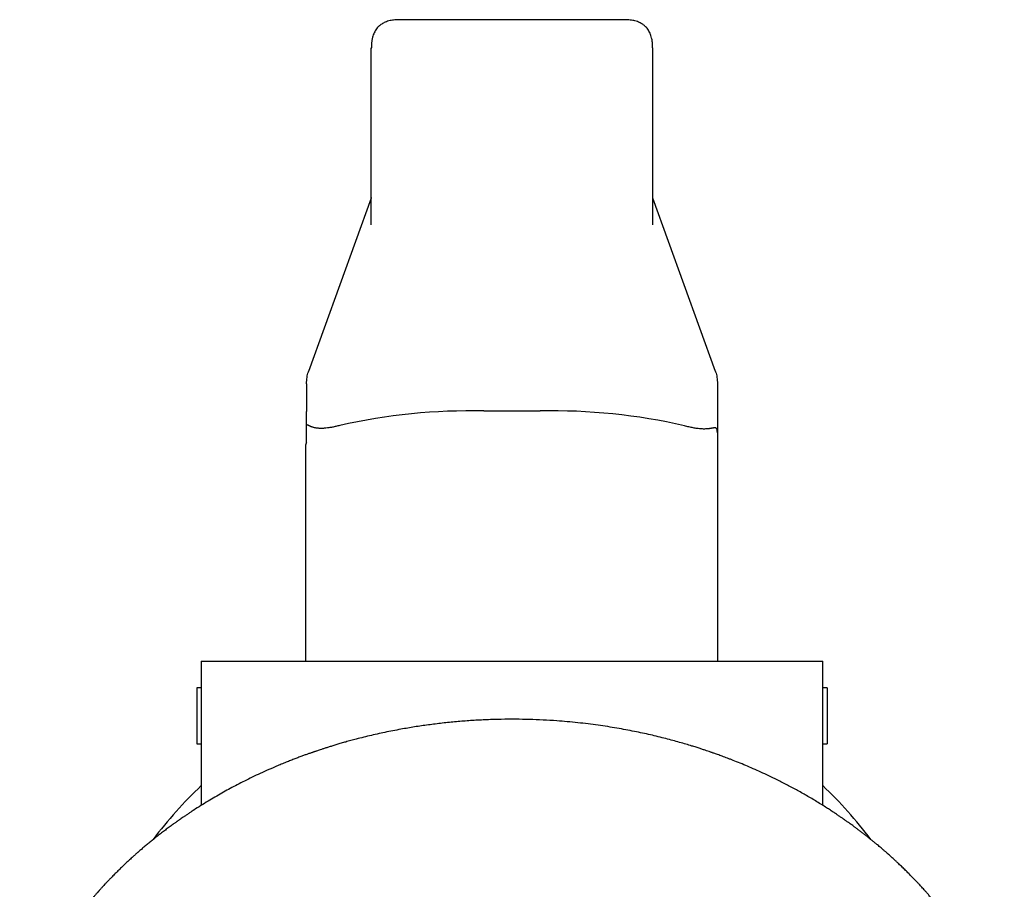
# Model space of a CAD drawing. Header units: millimetres. Extents: x 8 to 974, y 12 to 913.
# Tile 14 of 30: x 517 to 552, y 462 to 493. Entities that reach past the tile are written whole.
import ezdxf

# ---------------------------------------------------------------- set-up
doc = ezdxf.new("R2010")
doc.units = ezdxf.units.MM

msp = doc.modelspace()

# ---------------------------------------------------------------- linework, layer by layer
at = {"color": 7, "linetype": 'Continuous', "lineweight": 30}
for p, q in [((538.43, 493.208), (530.43, 493.208)), ((529.421, 486.86), (527.198, 480.698)), ((529.43, 486.889), (529.421, 486.861)), ((539.44, 486.861), (539.431, 486.889)), ((541.663, 480.698), (539.44, 486.86)), ((527.13, 480.255), (527.13, 479.275)), ((541.73, 480.255), (541.73, 479.275)), ((533.43, 479.291), (535.43, 479.291)), ((527.13, 478.175), (527.13, 478.791)), ((541.73, 478.509), (541.73, 470.392)), ((527.091, 478.036), (527.091, 470.392)), ((523.386, 470.392), (523.386, 465.265)), ((523.386, 470.392), (545.475, 470.392)), ((545.475, 465.265), (545.475, 470.392)), ((523.386, 469.449), (523.23, 469.449)), ((523.23, 469.449), (523.23, 467.449)), ((545.63, 469.449), (545.475, 469.449)), ((545.63, 469.449), (545.63, 467.449)), ((523.23, 467.449), (523.386, 467.449)), ((545.475, 467.449), (545.63, 467.449))]:
    msp.add_line(p, q, dxfattribs=at)
for centre, radius, start, end in [((532.973, 458.059), 21.237, 88.7669, 102.6931), ((535.874, 458.361), 20.935, 77.0707, 91.214), ((527.375, 478.032), 0.284, 149.5829, 179.1639), ((534.43, 454.392), 16, 133.6507, 142.8649), ((534.43, 454.392), 16, 37.137, 46.3493)]:
    msp.add_arc(centre, radius, start, end, dxfattribs=at)
for points, knots in [([(530.43, 493.208), (530.394, 493.208), (530.324, 493.207), (530.225, 493.197), (530.136, 493.184), (530.051, 493.164), (529.969, 493.139), (529.892, 493.107), (529.828, 493.073), (529.775, 493.039), (529.731, 493.005), (529.686, 492.965), (529.638, 492.915), (529.591, 492.851), (529.548, 492.78), (529.513, 492.705), (529.487, 492.629), (529.47, 492.568), (529.459, 492.52), (529.452, 492.481), (529.446, 492.439), (529.44, 492.389), (529.435, 492.329), (529.431, 492.259), (529.431, 492.207), (529.43, 492.18)], [0, 0, 0, 0, 0.065711, 0.124655, 0.177586, 0.225189, 0.2814, 0.330428, 0.373238, 0.410552, 0.442874, 0.47277, 0.518385, 0.565438, 0.614532, 0.665345, 0.713281, 0.757759, 0.781618, 0.804765, 0.8323, 0.86573, 0.904954, 0.94978, 1, 1, 1, 1]), ([(539.43, 492.206), (539.43, 492.221), (539.43, 492.251), (539.428, 492.302), (539.425, 492.361), (539.417, 492.427), (539.408, 492.491), (539.393, 492.563), (539.371, 492.642), (539.339, 492.725), (539.301, 492.802), (539.257, 492.871), (539.208, 492.931), (539.161, 492.978), (539.117, 493.015), (539.073, 493.047), (539.021, 493.08), (538.957, 493.112), (538.882, 493.142), (538.802, 493.167), (538.718, 493.185), (538.631, 493.198), (538.534, 493.207), (538.466, 493.208), (538.43, 493.208)], [0, 0, 0, 0, 0.03095, 0.060261, 0.10143, 0.14095, 0.180877, 0.221257, 0.275666, 0.330684, 0.383867, 0.433623, 0.480663, 0.525597, 0.554807, 0.587279, 0.624812, 0.66791, 0.717282, 0.773872, 0.82176, 0.874958, 0.934128, 1, 1, 1, 1]), ([(529.43, 491.317), (529.43, 491.34), (529.43, 491.388), (529.43, 491.464), (529.43, 491.542), (529.43, 491.622), (529.43, 491.701), (529.43, 491.779), (529.43, 491.854), (529.43, 491.924), (529.43, 491.989), (529.43, 492.047), (529.43, 492.098), (529.43, 492.14), (529.43, 492.173), (529.43, 492.195), (529.43, 492.208), (529.43, 492.21), (529.43, 492.201), (529.43, 492.187), (529.43, 492.18)], [0, 0, 0, 0, 0.055633, 0.110858, 0.166663, 0.222212, 0.277438, 0.33333, 0.38888, 0.444105, 0.499998, 0.555547, 0.610772, 0.666665, 0.722215, 0.77744, 0.833333, 0.888882, 0.944107, 1, 1, 1, 1]), ([(539.43, 492.206), (539.43, 492.203), (539.43, 492.196), (539.43, 492.173), (539.43, 492.14), (539.43, 492.098), (539.43, 492.048), (539.43, 491.989), (539.43, 491.925), (539.43, 491.854), (539.43, 491.779), (539.43, 491.702), (539.43, 491.622), (539.43, 491.542), (539.43, 491.464), (539.43, 491.388), (539.43, 491.341), (539.43, 491.317)], [0, 0, 0, 0, 0.066659, 0.132928, 0.199999, 0.266658, 0.332927, 0.399998, 0.466657, 0.532926, 0.599997, 0.666655, 0.732925, 0.799996, 0.86676, 0.93303, 1, 1, 1, 1]), ([(529.43, 485.916), (529.43, 485.957), (529.43, 486.039), (529.43, 486.18), (529.43, 486.334), (529.43, 486.502), (529.43, 486.684), (529.43, 486.874), (529.43, 487.073), (529.43, 487.279), (529.43, 487.496), (529.43, 487.725), (529.43, 487.968), (529.43, 488.227), (529.43, 488.502), (529.43, 488.788), (529.43, 489.085), (529.43, 489.391), (529.43, 489.702), (529.43, 490.015), (529.43, 490.329), (529.43, 490.65), (529.43, 490.979), (529.43, 491.204), (529.43, 491.317)], [0, 0, 0, 0, 0.04673, 0.093364, 0.139961, 0.186582, 0.233287, 0.280048, 0.324039, 0.367979, 0.411919, 0.455909, 0.5, 0.546721, 0.593349, 0.639946, 0.68657, 0.733283, 0.780054, 0.824052, 0.867995, 0.911933, 0.955918, 1, 1, 1, 1]), ([(539.43, 491.317), (539.43, 491.197), (539.43, 490.959), (539.43, 490.611), (539.43, 490.271), (539.43, 489.94), (539.43, 489.617), (539.43, 489.309), (539.43, 489.016), (539.43, 488.739), (539.43, 488.471), (539.43, 488.212), (539.43, 487.958), (539.43, 487.71), (539.43, 487.47), (539.43, 487.241), (539.43, 487.025), (539.43, 486.821), (539.43, 486.634), (539.43, 486.463), (539.43, 486.307), (539.43, 486.164), (539.43, 486.032), (539.43, 485.954), (539.43, 485.916)], [0, 0, 0, 0, 0.04673, 0.093364, 0.139961, 0.186582, 0.233287, 0.280048, 0.324039, 0.367979, 0.411919, 0.455909, 0.5, 0.546721, 0.593349, 0.639946, 0.68657, 0.733283, 0.780054, 0.824052, 0.867995, 0.911933, 0.955918, 1, 1, 1, 1]), ([(539.431, 486.876), (539.431, 486.876), (539.431, 486.876), (539.431, 486.876), (539.431, 486.876), (539.431, 486.877), (539.431, 486.878), (539.431, 486.879), (539.431, 486.881), (539.431, 486.882), (539.43, 486.883)], [0, 0, 0, 0, 0.145182, 0.301694, 0.357693, 0.437425, 0.541363, 0.669647, 0.822453, 1, 1, 1, 1]), ([(527.13, 480.255), (527.131, 480.294), (527.132, 480.371), (527.144, 480.482), (527.164, 480.586), (527.182, 480.657), (527.197, 480.693), (527.199, 480.698)], [0, 0, 0, 0, 0.26345, 0.51109, 0.744331, 0.964857, 1, 1, 1, 1]), ([(541.662, 480.698), (541.664, 480.693), (541.679, 480.657), (541.697, 480.586), (541.717, 480.482), (541.728, 480.371), (541.73, 480.294), (541.73, 480.255)], [0, 0, 0, 0, 0.035143, 0.255669, 0.48891, 0.73655, 1, 1, 1, 1]), ([(527.13, 478.791), (527.13, 478.803), (527.13, 478.827), (527.13, 478.864), (527.13, 478.901), (527.13, 478.944), (527.13, 478.992), (527.13, 479.046), (527.13, 479.094), (527.13, 479.137), (527.13, 479.176), (527.13, 479.21), (527.13, 479.243), (527.13, 479.264), (527.13, 479.275)], [0, 0, 0, 0, 0.109779, 0.213024, 0.309807, 0.400215, 0.542656, 0.645933, 0.736019, 0.814119, 0.865943, 0.913168, 0.957258, 1, 1, 1, 1]), ([(541.73, 479.275), (541.73, 479.262), (541.73, 479.236), (541.73, 479.195), (541.73, 479.154), (541.73, 479.106), (541.73, 479.052), (541.73, 478.992), (541.73, 478.93), (541.73, 478.865), (541.73, 478.798), (541.73, 478.728), (541.73, 478.657), (541.73, 478.582), (541.73, 478.534), (541.73, 478.509)], [0, 0, 0, 0, 0.026168, 0.053668, 0.084088, 0.118614, 0.17239, 0.236141, 0.310606, 0.396247, 0.493368, 0.602175, 0.722815, 0.855397, 1, 1, 1, 1]), ([(528.307, 478.777), (528.262, 478.765), (528.171, 478.741), (528.044, 478.714), (527.924, 478.693), (527.83, 478.681), (527.758, 478.675), (527.706, 478.672), (527.654, 478.671), (527.605, 478.671), (527.558, 478.674), (527.512, 478.678), (527.469, 478.684), (527.427, 478.691), (527.388, 478.7), (527.359, 478.708), (527.338, 478.715), (527.323, 478.72), (527.307, 478.726), (527.292, 478.732), (527.275, 478.739), (527.257, 478.746), (527.24, 478.754), (527.224, 478.762), (527.211, 478.769), (527.2, 478.774), (527.192, 478.778), (527.182, 478.782), (527.169, 478.788), (527.155, 478.792), (527.141, 478.794), (527.134, 478.792), (527.13, 478.791)], [0, 0, 0, 0, 0.069873, 0.139802, 0.209862, 0.279279, 0.315356, 0.351739, 0.388439, 0.425463, 0.462823, 0.500526, 0.538407, 0.577446, 0.61765, 0.652964, 0.669436, 0.686762, 0.704943, 0.723979, 0.743871, 0.769081, 0.793718, 0.818647, 0.839471, 0.856189, 0.868801, 0.883813, 0.907475, 0.941789, 0.972618, 1, 1, 1, 1]), ([(541.73, 478.509), (541.73, 478.531), (541.729, 478.573), (541.72, 478.622), (541.71, 478.649), (541.702, 478.662), (541.697, 478.669), (541.691, 478.675), (541.685, 478.68), (541.678, 478.684), (541.67, 478.687), (541.662, 478.689), (541.653, 478.691), (541.641, 478.691), (541.628, 478.69), (541.611, 478.689), (541.592, 478.686), (541.57, 478.682), (541.548, 478.678), (541.526, 478.674), (541.504, 478.67), (541.48, 478.666), (541.456, 478.662), (541.421, 478.657), (541.371, 478.653), (541.305, 478.65), (541.237, 478.649), (541.166, 478.652), (541.091, 478.658), (540.995, 478.669), (540.873, 478.689), (540.722, 478.721), (540.613, 478.75), (540.558, 478.765)], [0, 0, 0, 0, 0.048994, 0.095293, 0.139009, 0.151906, 0.165105, 0.178612, 0.192433, 0.206571, 0.22103, 0.235815, 0.250929, 0.268998, 0.289455, 0.312302, 0.337542, 0.365177, 0.390563, 0.412473, 0.434856, 0.457378, 0.47914, 0.500141, 0.550819, 0.599657, 0.646667, 0.691865, 0.735267, 0.780737, 0.85449, 0.927542, 1, 1, 1, 1]), ([(551.929, 457.577), (551.911, 457.627), (551.875, 457.724), (551.822, 457.862), (551.778, 457.973), (551.743, 458.059), (551.717, 458.122), (551.693, 458.178), (551.673, 458.226), (551.656, 458.265), (551.643, 458.297), (551.631, 458.324), (551.618, 458.353), (551.603, 458.388), (551.585, 458.428), (551.562, 458.481), (551.532, 458.546), (551.496, 458.625), (551.457, 458.709), (551.414, 458.798), (551.376, 458.878), (551.344, 458.943), (551.322, 458.987), (551.305, 459.022), (551.289, 459.052), (551.274, 459.083), (551.254, 459.122), (551.228, 459.172), (551.197, 459.233), (551.162, 459.298), (551.127, 459.365), (551.091, 459.431), (551.052, 459.502), (551.01, 459.577), (550.966, 459.656), (550.922, 459.732), (550.878, 459.808), (550.836, 459.88), (550.796, 459.948), (550.758, 460.011), (550.719, 460.074), (550.676, 460.143), (550.636, 460.207), (550.6, 460.265), (550.567, 460.316), (550.532, 460.371), (550.495, 460.427), (550.456, 460.486), (550.418, 460.544), (550.382, 460.598), (550.35, 460.645), (550.324, 460.683), (550.302, 460.714), (550.282, 460.744), (550.258, 460.778), (550.228, 460.821), (550.192, 460.871), (550.152, 460.928), (550.109, 460.988), (550.022, 461.108), (549.933, 461.228), (549.842, 461.346), (549.799, 461.402), (549.761, 461.451), (549.728, 461.493), (549.703, 461.525), (549.683, 461.55), (549.664, 461.573), (549.64, 461.604), (549.608, 461.642), (549.571, 461.688), (549.508, 461.765), (549.424, 461.866), (549.324, 461.983), (549.233, 462.088), (549.154, 462.178), (549.085, 462.255), (549.026, 462.321), (548.972, 462.379), (548.925, 462.431), (548.885, 462.473), (548.853, 462.507), (548.825, 462.537), (548.792, 462.572), (548.752, 462.614), (548.69, 462.678), (548.607, 462.763), (548.502, 462.869), (548.389, 462.981), (548.27, 463.096), (548.166, 463.195), (548.08, 463.275), (548.012, 463.339), (547.943, 463.401), (547.876, 463.462), (547.815, 463.516), (547.762, 463.564), (547.717, 463.603), (547.679, 463.636), (547.641, 463.669), (547.598, 463.706), (547.545, 463.751), (547.484, 463.803), (547.416, 463.861), (547.343, 463.92), (547.269, 463.981), (547.191, 464.045), (547.107, 464.112), (547.018, 464.182), (546.927, 464.254), (546.833, 464.325), (546.741, 464.395), (546.654, 464.46), (546.577, 464.517), (546.512, 464.565), (546.458, 464.604), (546.415, 464.635), (546.38, 464.66), (546.347, 464.683), (546.316, 464.705), (546.283, 464.729), (546.236, 464.762), (546.171, 464.807), (546.084, 464.866), (545.985, 464.934), (545.872, 465.01), (545.744, 465.093), (545.603, 465.184), (545.383, 465.323), (545.088, 465.502), (544.722, 465.714), (544.357, 465.914), (543.994, 466.102), (543.657, 466.268), (543.35, 466.413), (543.074, 466.537), (542.805, 466.654), (542.545, 466.762), (542.341, 466.844), (542.192, 466.902), (542.095, 466.939), (542, 466.975), (541.908, 467.009), (541.82, 467.041), (541.741, 467.07), (541.671, 467.095), (541.612, 467.116), (541.563, 467.133), (541.522, 467.147), (541.482, 467.161), (541.423, 467.181), (541.342, 467.209), (541.233, 467.245), (541.109, 467.286), (540.971, 467.33), (540.804, 467.382), (540.61, 467.441), (540.384, 467.506), (540.145, 467.572), (539.892, 467.639), (539.626, 467.706), (539.35, 467.772), (539.067, 467.835), (538.777, 467.895), (538.473, 467.954), (538.157, 468.011), (537.828, 468.065), (537.486, 468.115), (537.131, 468.162), (536.766, 468.204), (536.395, 468.24), (535.984, 468.273), (535.536, 468.3), (535.051, 468.319), (534.556, 468.328), (534.051, 468.325), (533.535, 468.31), (533.024, 468.284), (532.518, 468.245), (532.016, 468.196), (531.52, 468.136), (531.029, 468.065), (530.611, 467.995), (530.263, 467.931), (529.984, 467.875), (529.707, 467.816), (529.432, 467.753), (529.161, 467.688), (528.917, 467.626), (528.704, 467.569), (528.524, 467.519), (528.357, 467.472), (528.204, 467.427), (528.065, 467.384), (527.936, 467.344), (527.818, 467.307), (527.712, 467.273), (527.622, 467.243), (527.547, 467.218), (527.491, 467.199), (527.451, 467.186), (527.425, 467.177), (527.407, 467.171), (527.39, 467.165), (527.367, 467.157), (527.332, 467.145), (527.272, 467.124), (527.186, 467.094), (527.075, 467.054), (526.952, 467.009), (526.819, 466.959), (526.675, 466.904), (526.521, 466.844), (526.358, 466.779), (526.187, 466.709), (525.969, 466.616), (525.709, 466.503), (525.414, 466.368), (525.131, 466.233), (524.86, 466.098), (524.603, 465.965), (524.356, 465.833), (524.114, 465.699), (523.871, 465.56), (523.624, 465.412), (523.371, 465.257), (523.168, 465.127), (523.016, 465.027), (522.917, 464.962), (522.825, 464.9), (522.745, 464.845), (522.676, 464.797), (522.62, 464.758), (522.575, 464.727), (522.544, 464.705), (522.523, 464.69), (522.503, 464.676), (522.477, 464.657), (522.442, 464.632), (522.397, 464.6), (522.342, 464.56), (522.278, 464.513), (522.21, 464.463), (522.143, 464.412), (522.077, 464.363), (521.984, 464.292), (521.867, 464.202), (521.733, 464.095), (521.608, 463.995), (521.49, 463.898), (521.372, 463.799), (521.278, 463.719), (521.211, 463.661), (521.172, 463.628), (521.143, 463.602), (521.12, 463.582), (521.097, 463.562), (521.069, 463.537), (521.031, 463.503), (520.984, 463.461), (520.928, 463.41), (520.846, 463.336), (520.74, 463.238), (520.613, 463.118), (520.486, 462.995), (520.382, 462.892), (520.301, 462.811), (520.245, 462.754), (520.194, 462.702), (520.15, 462.657), (520.117, 462.622), (520.093, 462.598), (520.076, 462.58), (520.06, 462.562), (520.041, 462.542), (520.012, 462.512), (519.973, 462.47), (519.922, 462.415), (519.863, 462.351), (519.8, 462.282), (519.737, 462.211), (519.672, 462.139), (519.607, 462.064), (519.541, 461.988), (519.477, 461.913), (519.416, 461.841), (519.36, 461.774), (519.31, 461.713), (519.268, 461.662), (519.233, 461.618), (519.198, 461.575), (519.16, 461.527), (519.102, 461.454), (519.026, 461.356), (518.934, 461.236), (518.843, 461.114), (518.753, 460.991), (518.677, 460.883), (518.614, 460.795), (518.569, 460.729), (518.531, 460.673), (518.496, 460.623), (518.46, 460.57), (518.42, 460.509), (518.374, 460.439), (518.309, 460.34), (518.226, 460.21), (518.15, 460.088), (518.099, 460.003), (518.074, 459.963), (518.056, 459.932), (518.043, 459.91), (518.027, 459.883), (518.004, 459.844), (517.971, 459.789), (517.932, 459.721), (517.888, 459.643), (517.838, 459.554), (517.783, 459.456), (517.732, 459.362), (517.685, 459.272), (517.642, 459.191), (517.6, 459.109), (517.562, 459.033), (517.527, 458.963), (517.494, 458.897), (517.463, 458.833), (517.432, 458.768), (517.401, 458.703), (517.37, 458.637), (517.34, 458.57), (517.308, 458.502), (517.278, 458.433), (517.25, 458.369), (517.225, 458.313), (517.208, 458.272), (517.195, 458.242), (517.183, 458.215), (517.169, 458.182), (517.151, 458.138), (517.128, 458.084), (517.1, 458.014), (517.065, 457.928), (517.025, 457.824), (516.979, 457.706), (516.948, 457.622), (516.932, 457.577)], [0, 0, 0, 0, 0.003846, 0.007442, 0.010789, 0.012646, 0.014402, 0.015941, 0.017244, 0.018329, 0.019167, 0.019821, 0.02059, 0.021514, 0.022594, 0.023828, 0.025789, 0.027915, 0.030196, 0.03263, 0.035206, 0.036715, 0.037933, 0.038862, 0.039582, 0.040417, 0.041399, 0.042862, 0.044562, 0.046415, 0.048276, 0.050141, 0.05201, 0.054219, 0.056433, 0.058634, 0.060675, 0.062858, 0.064773, 0.066463, 0.068256, 0.07022, 0.072362, 0.073773, 0.075263, 0.076832, 0.078481, 0.08021, 0.081979, 0.083543, 0.084978, 0.086112, 0.086946, 0.087721, 0.088739, 0.090002, 0.091509, 0.093249, 0.095051, 0.096863, 0.104059, 0.105911, 0.10765, 0.109161, 0.110445, 0.111502, 0.112072, 0.112754, 0.113695, 0.114895, 0.116353, 0.117975, 0.122072, 0.125781, 0.129105, 0.132042, 0.134412, 0.136517, 0.138405, 0.140076, 0.141531, 0.142521, 0.143417, 0.144528, 0.145922, 0.147591, 0.15087, 0.154417, 0.158233, 0.162202, 0.166156, 0.168363, 0.170565, 0.172762, 0.174941, 0.176908, 0.178568, 0.17996, 0.181085, 0.182139, 0.183484, 0.185107, 0.187007, 0.18914, 0.191334, 0.19357, 0.19585, 0.198439, 0.201081, 0.203776, 0.206525, 0.209302, 0.21184, 0.21407, 0.215991, 0.217453, 0.218667, 0.219632, 0.220497, 0.221394, 0.222323, 0.223316, 0.22537, 0.227784, 0.230558, 0.233691, 0.237185, 0.241037, 0.245248, 0.255045, 0.264656, 0.27408, 0.283318, 0.29237, 0.299352, 0.306152, 0.312691, 0.318968, 0.324984, 0.327318, 0.329609, 0.331859, 0.334068, 0.33618, 0.338039, 0.339635, 0.341086, 0.342218, 0.343076, 0.343986, 0.345016, 0.347155, 0.349676, 0.352581, 0.355822, 0.359235, 0.364093, 0.36924, 0.374675, 0.380398, 0.38641, 0.39271, 0.398914, 0.405374, 0.41209, 0.419063, 0.426292, 0.433777, 0.441518, 0.449515, 0.457623, 0.465693, 0.476202, 0.486647, 0.497026, 0.508211, 0.51932, 0.530352, 0.541308, 0.552189, 0.562994, 0.573723, 0.584376, 0.590591, 0.59678, 0.602944, 0.609081, 0.615192, 0.621191, 0.62559, 0.629689, 0.633488, 0.636986, 0.640183, 0.64308, 0.645892, 0.648348, 0.650447, 0.65219, 0.653577, 0.654368, 0.654967, 0.655374, 0.655635, 0.656169, 0.656983, 0.658076, 0.660406, 0.663012, 0.665894, 0.669052, 0.672487, 0.676129, 0.680037, 0.684207, 0.688424, 0.695913, 0.703173, 0.710205, 0.717007, 0.723581, 0.729814, 0.736008, 0.742368, 0.748895, 0.755698, 0.762674, 0.765462, 0.768265, 0.77084, 0.773087, 0.775006, 0.776597, 0.777859, 0.778793, 0.779212, 0.779691, 0.780427, 0.781421, 0.782673, 0.784282, 0.786179, 0.788166, 0.790119, 0.792037, 0.793922, 0.798227, 0.80234, 0.805906, 0.809481, 0.813068, 0.816655, 0.818141, 0.81934, 0.82025, 0.820878, 0.821522, 0.822358, 0.823588, 0.825083, 0.826845, 0.828872, 0.832922, 0.837056, 0.841254, 0.845516, 0.847446, 0.849388, 0.851183, 0.852678, 0.853872, 0.8546, 0.855141, 0.855655, 0.856316, 0.857124, 0.858599, 0.8604, 0.862526, 0.864837, 0.8671, 0.869313, 0.871804, 0.874228, 0.876583, 0.878872, 0.881032, 0.882939, 0.8845, 0.885832, 0.887037, 0.888489, 0.890222, 0.893801, 0.897467, 0.901184, 0.904888, 0.90854, 0.91078, 0.912752, 0.914374, 0.915719, 0.917242, 0.919025, 0.921067, 0.923339, 0.927661, 0.932381, 0.93382, 0.934975, 0.935843, 0.936423, 0.936907, 0.93815, 0.93972, 0.941616, 0.943839, 0.946358, 0.949106, 0.95208, 0.954256, 0.95654, 0.958878, 0.960989, 0.962847, 0.964631, 0.966396, 0.968145, 0.969882, 0.971654, 0.973469, 0.975326, 0.977225, 0.979025, 0.980547, 0.98179, 0.982389, 0.983027, 0.983932, 0.985106, 0.986551, 0.988267, 0.990636, 0.993381, 0.996502, 1, 1, 1, 1])]:
    msp.add_open_spline(points, degree=3, knots=knots, dxfattribs=at)

doc.saveas('drawing.dxf')
